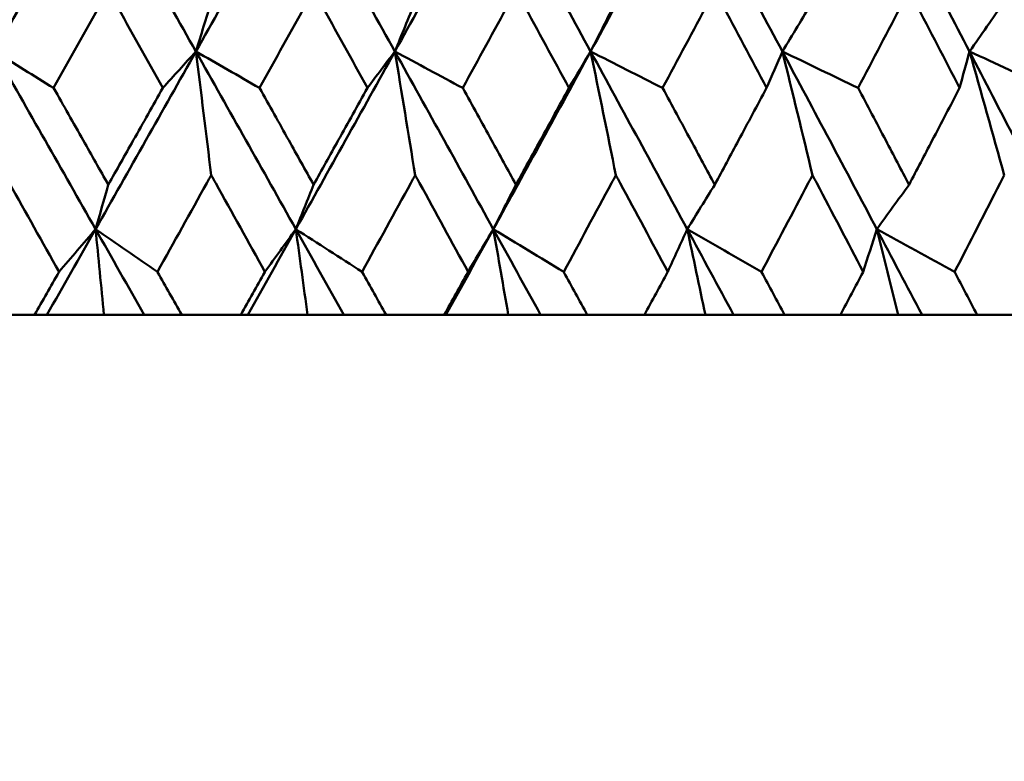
# Model space of a CAD drawing. Header units: millimetres. Extents: x 113 to 2969, y 62 to 2427.
# Tile 244 of 256: x 1594.29 to 1600.21, y 283.64 to 288.1. Entities that reach past the tile are written whole.
import ezdxf

# ---------------------------------------------------------------- set-up
doc = ezdxf.new("R2010")
doc.units = ezdxf.units.MM
doc.header["$LTSCALE"] = 12
doc.layers.add('Widoczne (ISO)', color=7, linetype='Continuous', lineweight=50)

msp = doc.modelspace()

# ---------------------------------------------------------------- linework, layer by layer
at = {"layer": 'Widoczne (ISO)'}
for p, q in [((1594.022, 286.3264), (1594.3798, 286.3264)), ((1594.4538, 286.3264), (1594.3798, 286.3264)), ((1594.7969, 286.3264), (1594.4538, 286.3264)), ((1595.0392, 286.3264), (1594.7969, 286.3264)), ((1595.2647, 286.3264), (1595.0392, 286.3264)), ((1595.2647, 286.3264), (1595.6189, 286.3264)), ((1595.6613, 286.3264), (1595.6189, 286.3264)), ((1596.0208, 286.3264), (1595.6613, 286.3264)), ((1596.2397, 286.3264), (1596.0208, 286.3264)), ((1596.4932, 286.3264), (1596.2397, 286.3264)), ((1596.4932, 286.3264), (1596.8426, 286.3264)), ((1596.8532, 286.3264), (1596.8426, 286.3264)), ((1597.2277, 286.3264), (1596.8532, 286.3264)), ((1597.4223, 286.3264), (1597.2277, 286.3264)), ((1597.7029, 286.3264), (1597.4223, 286.3264)), ((1597.7029, 286.3264), (1598.0459, 286.3264)), ((1598.4126, 286.3264), (1598.0459, 286.3264)), ((1598.5823, 286.3264), (1598.4126, 286.3264)), ((1598.8888, 286.3264), (1598.5823, 286.3264)), ((1598.8888, 286.3264), (1599.2242, 286.3264)), ((1599.5711, 286.3264), (1599.2242, 286.3264)), ((1599.7151, 286.3264), (1599.5711, 286.3264)), ((1600.0464, 286.3264), (1599.7151, 286.3264)), ((1600.0464, 286.3264), (1600.3727, 286.3264))]:
    msp.add_line(p, q, dxfattribs=at)
msp.add_circle((1591.6943, 326.3264), 50, dxfattribs=at)
for points in [[(1594.7457, 288.9797), (1594.5442, 288.623), (1594.3421, 288.2664), (1594.1394, 287.9098)], [(1594.7457, 288.9797), (1594.9475, 288.623), (1595.1489, 288.2664), (1595.3499, 287.9098)], [(1595.9494, 288.9797), (1595.7503, 288.623), (1595.5505, 288.2664), (1595.3499, 287.9098)], [(1595.9494, 288.9797), (1596.1488, 288.623), (1596.3477, 288.2664), (1596.5459, 287.9098)], [(1597.1363, 288.9797), (1596.9405, 288.623), (1596.7436, 288.2664), (1596.5459, 287.9098)], [(1597.1363, 288.9797), (1597.3326, 288.623), (1597.5281, 288.2664), (1597.7228, 287.9098)], [(1598.3017, 288.9797), (1598.1099, 288.623), (1597.9169, 288.2664), (1597.7228, 287.9098)], [(1598.3017, 288.9797), (1598.4941, 288.623), (1598.6855, 288.2664), (1598.8759, 287.9098)], [(1599.4411, 288.9797), (1599.6288, 288.623), (1599.8153, 288.2664), (1600.0007, 287.9098)], [(1595.4419, 288.2093), (1595.4113, 288.1094), (1595.3806, 288.0096), (1595.3499, 287.9098)], [(1596.6681, 288.2093), (1596.6274, 288.1094), (1596.5867, 288.0096), (1596.5459, 287.9098)], [(1597.8746, 288.2093), (1597.8241, 288.1094), (1597.7734, 288.0096), (1597.7228, 287.9098)], [(1599.0568, 288.2093), (1598.9965, 288.1094), (1598.9362, 288.0096), (1598.8759, 287.9098)], [(1600.2099, 288.2093), (1600.1402, 288.1094), (1600.0705, 288.0096), (1600.0007, 287.9098)], [(1594.1394, 287.9098), (1594.2577, 287.8367), (1594.3761, 287.7635), (1594.4945, 287.6903)], [(1594.1394, 287.9098), (1594.3421, 287.5537), (1594.5445, 287.1976), (1594.7466, 286.8418)], [(1595.3499, 287.9098), (1595.1495, 287.5537), (1594.9484, 287.1976), (1594.7466, 286.8418)], [(1595.3499, 287.9098), (1595.2835, 287.8367), (1595.2171, 287.7635), (1595.1506, 287.6903)], [(1595.3499, 287.9098), (1595.4773, 287.8367), (1595.6049, 287.7635), (1595.7325, 287.6903)], [(1595.3499, 287.9098), (1595.5506, 287.5537), (1595.7509, 287.1976), (1595.9507, 286.8418)], [(1595.4419, 287.1667), (1595.4114, 287.415), (1595.3807, 287.6628), (1595.3499, 287.9098)], [(1596.5459, 287.9098), (1596.3484, 287.5537), (1596.1499, 287.1976), (1595.9507, 286.8418)], [(1596.5459, 287.9098), (1596.4909, 287.8367), (1596.4358, 287.7635), (1596.3807, 287.6903)], [(1596.5459, 287.9098), (1596.682, 287.8367), (1596.8182, 287.7635), (1596.9544, 287.6903)], [(1596.5459, 287.9098), (1596.7439, 287.5537), (1596.9413, 287.1976), (1597.1379, 286.8418)], [(1596.6681, 287.1667), (1596.6276, 287.415), (1596.5869, 287.6628), (1596.5459, 287.9098)], [(1597.7228, 287.9098), (1597.5289, 287.5537), (1597.3339, 287.1976), (1597.1379, 286.8418)], [(1597.7228, 287.9098), (1597.6794, 287.8367), (1597.6359, 287.7635), (1597.5923, 287.6903)], [(1597.7228, 287.9098), (1597.8671, 287.8367), (1598.0113, 287.7635), (1598.1557, 287.6903)], [(1597.7228, 287.9098), (1597.9173, 287.5537), (1598.1109, 287.1976), (1598.3037, 286.8418)], [(1597.8746, 287.1667), (1597.8243, 287.415), (1597.7737, 287.6628), (1597.7228, 287.9098)], [(1598.8759, 287.9098), (1598.8442, 287.8367), (1598.8124, 287.7635), (1598.7806, 287.6903)], [(1598.8759, 287.9098), (1599.0277, 287.8367), (1599.1795, 287.7635), (1599.3314, 287.6903)], [(1598.8759, 287.9098), (1599.0661, 287.5537), (1599.2553, 287.1976), (1599.4434, 286.8418)], [(1599.0568, 287.1667), (1598.9969, 287.415), (1598.9366, 287.6628), (1598.8759, 287.9098)], [(1600.0007, 287.9098), (1599.9808, 287.8367), (1599.9609, 287.7635), (1599.941, 287.6903)], [(1600.0007, 287.9098), (1600.1594, 287.8367), (1600.3182, 287.7635), (1600.4769, 287.6903)], [(1600.0007, 287.9098), (1600.1858, 287.5537), (1600.3698, 287.1976), (1600.5525, 286.8418)], [(1600.2099, 287.1667), (1600.1406, 287.415), (1600.0708, 287.6628), (1600.0007, 287.9098)], [(1594.823, 287.109), (1594.7975, 287.0198), (1594.7721, 286.9307), (1594.7466, 286.8418)], [(1596.0572, 287.109), (1596.0217, 287.0198), (1595.9862, 286.9307), (1595.9507, 286.8418)], [(1597.2741, 287.109), (1597.2287, 287.0198), (1597.1833, 286.9307), (1597.1379, 286.8418)], [(1598.4691, 287.109), (1598.414, 287.0198), (1598.3588, 286.9307), (1598.3037, 286.8418)], [(1599.6373, 287.109), (1599.5727, 287.0198), (1599.508, 286.9307), (1599.4434, 286.8418)], [(1594.7466, 286.8418), (1594.6492, 286.6699), (1594.5516, 286.4981), (1594.4538, 286.3264)], [(1594.7466, 286.8418), (1594.6735, 286.7564), (1594.6002, 286.671), (1594.5269, 286.5856)], [(1594.7969, 286.3264), (1594.7802, 286.4985), (1594.7635, 286.6703), (1594.7466, 286.8418)], [(1594.7466, 286.8418), (1594.8705, 286.7564), (1594.9944, 286.671), (1595.1184, 286.5856)], [(1594.7466, 286.8418), (1594.8442, 286.6699), (1594.9418, 286.4981), (1595.0392, 286.3264)], [(1595.9507, 286.8418), (1595.8544, 286.6699), (1595.758, 286.4981), (1595.6613, 286.3264)], [(1595.9507, 286.8418), (1595.8887, 286.7564), (1595.8266, 286.671), (1595.7644, 286.5856)], [(1596.0208, 286.3264), (1595.9976, 286.4985), (1595.9742, 286.6703), (1595.9507, 286.8418)], [(1595.9507, 286.8418), (1596.0834, 286.7564), (1596.2161, 286.671), (1596.3489, 286.5856)], [(1595.9507, 286.8418), (1596.0471, 286.6699), (1596.1435, 286.4981), (1596.2397, 286.3264)], [(1597.1379, 286.8418), (1597.0432, 286.6699), (1596.9483, 286.4981), (1596.8532, 286.3264)], [(1597.1379, 286.8418), (1597.0873, 286.7564), (1597.0367, 286.671), (1596.9859, 286.5856)], [(1597.2277, 286.3264), (1597.1979, 286.4985), (1597.168, 286.6703), (1597.1379, 286.8418)], [(1597.1379, 286.8418), (1597.2789, 286.7564), (1597.42, 286.671), (1597.5611, 286.5856)], [(1597.1379, 286.8418), (1597.2329, 286.6699), (1597.3277, 286.4981), (1597.4223, 286.3264)], [(1598.3037, 286.8418), (1598.2647, 286.7564), (1598.2257, 286.671), (1598.1866, 286.5856)], [(1598.4126, 286.3264), (1598.3765, 286.4985), (1598.3402, 286.6703), (1598.3037, 286.8418)], [(1598.3037, 286.8418), (1598.4524, 286.7564), (1598.6012, 286.671), (1598.7501, 286.5856)], [(1598.3037, 286.8418), (1598.3968, 286.6699), (1598.4896, 286.4981), (1598.5823, 286.3264)], [(1599.4434, 286.8418), (1599.4162, 286.7564), (1599.3889, 286.671), (1599.3616, 286.5856)], [(1599.5711, 286.3264), (1599.5287, 286.4985), (1599.4861, 286.6703), (1599.4434, 286.8418)], [(1599.4434, 286.8418), (1599.5993, 286.7564), (1599.7552, 286.671), (1599.9112, 286.5856)], [(1599.4434, 286.8418), (1599.5342, 286.6699), (1599.6248, 286.4981), (1599.7151, 286.3264)]]:
    msp.add_open_spline(points, degree=3, dxfattribs=at)
for points, knots in [([(1594.823, 288.2777), (1594.8095, 288.2535), (1594.796, 288.2293), (1594.6866, 288.0335), (1594.5906, 287.8619), (1594.4945, 287.6903)], [0.0806421, 0.0806421, 0.0806421, 0.0806421, 0.08897282, 0.08897282, 0.14811965, 0.14811965, 0.14811965, 0.14811965]), ([(1595.1506, 287.6903), (1595.055, 287.8618), (1594.9594, 288.0333), (1594.8501, 288.2291), (1594.8365, 288.2534), (1594.823, 288.2777)], [0.02983351, 0.02983351, 0.02983351, 0.02983351, 0.0889495, 0.0889495, 0.09731113, 0.09731113, 0.09731113, 0.09731113]), ([(1596.0572, 288.2777), (1596.0438, 288.2535), (1596.0305, 288.2293), (1595.9224, 288.0335), (1595.8275, 287.8619), (1595.7325, 287.6903)], [0.0806421, 0.0806421, 0.0806421, 0.0806421, 0.08897282, 0.08897282, 0.14811965, 0.14811965, 0.14811965, 0.14811965]), ([(1596.3807, 287.6903), (1596.2864, 287.8618), (1596.1919, 288.0333), (1596.0839, 288.2291), (1596.0706, 288.2534), (1596.0572, 288.2777)], [0.02983351, 0.02983351, 0.02983351, 0.02983351, 0.0889495, 0.0889495, 0.09731113, 0.09731113, 0.09731113, 0.09731113]), ([(1597.2741, 288.2777), (1597.261, 288.2535), (1597.2479, 288.2293), (1597.1415, 288.0335), (1597.0481, 287.8619), (1596.9544, 287.6903)], [0.0806421, 0.0806421, 0.0806421, 0.0806421, 0.08897282, 0.08897282, 0.14811965, 0.14811965, 0.14811965, 0.14811965]), ([(1597.5923, 287.6903), (1597.4996, 287.8618), (1597.4067, 288.0333), (1597.3005, 288.2291), (1597.2873, 288.2534), (1597.2741, 288.2777)], [0.02983351, 0.02983351, 0.02983351, 0.02983351, 0.0889495, 0.0889495, 0.09731113, 0.09731113, 0.09731113, 0.09731113]), ([(1598.4691, 288.2777), (1598.4562, 288.2535), (1598.4433, 288.2293), (1598.3391, 288.0335), (1598.2475, 287.8619), (1598.1557, 287.6903)], [0.0806421, 0.0806421, 0.0806421, 0.0806421, 0.08897282, 0.08897282, 0.14811965, 0.14811965, 0.14811965, 0.14811965]), ([(1598.7806, 287.6903), (1598.6899, 287.8618), (1598.599, 288.0333), (1598.4949, 288.2291), (1598.482, 288.2534), (1598.4691, 288.2777)], [0.02983351, 0.02983351, 0.02983351, 0.02983351, 0.0889495, 0.0889495, 0.09731113, 0.09731113, 0.09731113, 0.09731113]), ([(1599.6373, 288.2777), (1599.6247, 288.2535), (1599.6122, 288.2293), (1599.5105, 288.0335), (1599.4211, 287.8619), (1599.3314, 287.6903)], [0.0806421, 0.0806421, 0.0806421, 0.0806421, 0.08897282, 0.08897282, 0.14811965, 0.14811965, 0.14811965, 0.14811965]), ([(1599.941, 287.6903), (1599.8526, 287.8618), (1599.7639, 288.0333), (1599.6624, 288.2291), (1599.6499, 288.2534), (1599.6373, 288.2777)], [0.02983351, 0.02983351, 0.02983351, 0.02983351, 0.0889495, 0.0889495, 0.09731113, 0.09731113, 0.09731113, 0.09731113]), ([(1594.4945, 287.6903), (1594.5538, 287.5854), (1594.6131, 287.4806), (1594.7226, 287.2868), (1594.7728, 287.1979), (1594.823, 287.109)], [0.02528165, 0.02528165, 0.02528165, 0.02528165, 0.06150593, 0.06150593, 0.09223152, 0.09223152, 0.09223152, 0.09223152]), ([(1594.823, 287.109), (1594.8732, 287.1979), (1594.9234, 287.2868), (1595.0326, 287.4805), (1595.0916, 287.5854), (1595.1506, 287.6903)], [0.03078053, 0.03078053, 0.03078053, 0.03078053, 0.06149921, 0.06149921, 0.09773041, 0.09773041, 0.09773041, 0.09773041]), ([(1595.7325, 287.6903), (1595.7911, 287.5854), (1595.8497, 287.4806), (1595.9579, 287.2868), (1596.0076, 287.1979), (1596.0572, 287.109)], [0.02528165, 0.02528165, 0.02528165, 0.02528165, 0.06150593, 0.06150593, 0.09223152, 0.09223152, 0.09223152, 0.09223152]), ([(1596.0572, 287.109), (1596.1068, 287.1979), (1596.1563, 287.2868), (1596.2642, 287.4805), (1596.3225, 287.5854), (1596.3807, 287.6903)], [0.03078053, 0.03078053, 0.03078053, 0.03078053, 0.06149921, 0.06149921, 0.09773041, 0.09773041, 0.09773041, 0.09773041]), ([(1596.9544, 287.6903), (1597.0122, 287.5854), (1597.0699, 287.4806), (1597.1765, 287.2868), (1597.2253, 287.1979), (1597.2741, 287.109)], [0.02528165, 0.02528165, 0.02528165, 0.02528165, 0.06150593, 0.06150593, 0.09223152, 0.09223152, 0.09223152, 0.09223152]), ([(1597.2741, 287.109), (1597.3229, 287.1979), (1597.3717, 287.2868), (1597.4778, 287.4805), (1597.5351, 287.5854), (1597.5923, 287.6903)], [0.03078053, 0.03078053, 0.03078053, 0.03078053, 0.06149921, 0.06149921, 0.09773041, 0.09773041, 0.09773041, 0.09773041]), ([(1598.1557, 287.6903), (1598.2123, 287.5854), (1598.2689, 287.4806), (1598.3734, 287.2868), (1598.4212, 287.1979), (1598.4691, 287.109)], [0.02528165, 0.02528165, 0.02528165, 0.02528165, 0.06150593, 0.06150593, 0.09223152, 0.09223152, 0.09223152, 0.09223152]), ([(1598.4691, 287.109), (1598.5169, 287.1979), (1598.5646, 287.2868), (1598.6685, 287.4805), (1598.7246, 287.5854), (1598.7806, 287.6903)], [0.03078053, 0.03078053, 0.03078053, 0.03078053, 0.06149921, 0.06149921, 0.09773041, 0.09773041, 0.09773041, 0.09773041]), ([(1599.3314, 287.6903), (1599.3867, 287.5854), (1599.4419, 287.4806), (1599.5439, 287.2868), (1599.5906, 287.1979), (1599.6373, 287.109)], [0.02528165, 0.02528165, 0.02528165, 0.02528165, 0.06150593, 0.06150593, 0.09223152, 0.09223152, 0.09223152, 0.09223152]), ([(1599.6373, 287.109), (1599.6839, 287.1979), (1599.7305, 287.2868), (1599.8317, 287.4805), (1599.8864, 287.5854), (1599.941, 287.6903)], [0.03078053, 0.03078053, 0.03078053, 0.03078053, 0.06149921, 0.06149921, 0.09773041, 0.09773041, 0.09773041, 0.09773041]), ([(1594.5269, 286.5856), (1594.4275, 286.7629), (1594.328, 286.9403), (1594.2193, 287.134), (1594.2101, 287.1503), (1594.201, 287.1667)], [0.0297954, 0.0297954, 0.0297954, 0.0297954, 0.09092493, 0.09092493, 0.09655955, 0.09655955, 0.09655955, 0.09655955]), ([(1595.4419, 287.1667), (1595.4329, 287.1504), (1595.4239, 287.1342), (1595.3162, 286.9405), (1595.2174, 286.7631), (1595.1184, 286.5856)], [0.0853813, 0.0853813, 0.0853813, 0.0853813, 0.09097809, 0.09097809, 0.15214536, 0.15214536, 0.15214536, 0.15214536]), ([(1595.7644, 286.5856), (1595.6662, 286.7629), (1595.5677, 286.9403), (1595.4601, 287.134), (1595.451, 287.1503), (1595.4419, 287.1667)], [0.0297954, 0.0297954, 0.0297954, 0.0297954, 0.09092493, 0.09092493, 0.09655955, 0.09655955, 0.09655955, 0.09655955]), ([(1596.6681, 287.1667), (1596.6592, 287.1504), (1596.6503, 287.1342), (1596.5441, 286.9405), (1596.4466, 286.7631), (1596.3489, 286.5856)], [0.0853813, 0.0853813, 0.0853813, 0.0853813, 0.09097809, 0.09097809, 0.15214536, 0.15214536, 0.15214536, 0.15214536]), ([(1596.9859, 286.5856), (1596.8891, 286.7629), (1596.7921, 286.9403), (1596.686, 287.134), (1596.6771, 287.1503), (1596.6681, 287.1667)], [0.0297954, 0.0297954, 0.0297954, 0.0297954, 0.09092493, 0.09092493, 0.09655955, 0.09655955, 0.09655955, 0.09655955]), ([(1597.8746, 287.1667), (1597.8659, 287.1504), (1597.8572, 287.1342), (1597.7529, 286.9405), (1597.6571, 286.7631), (1597.5611, 286.5856)], [0.0853813, 0.0853813, 0.0853813, 0.0853813, 0.09097809, 0.09097809, 0.15214536, 0.15214536, 0.15214536, 0.15214536]), ([(1598.1866, 286.5856), (1598.0916, 286.7629), (1597.9964, 286.9403), (1597.8922, 287.134), (1597.8834, 287.1503), (1597.8746, 287.1667)], [0.0297954, 0.0297954, 0.0297954, 0.0297954, 0.09092493, 0.09092493, 0.09655955, 0.09655955, 0.09655955, 0.09655955]), ([(1599.0568, 287.1667), (1599.0483, 287.1504), (1599.0397, 287.1342), (1598.9378, 286.9405), (1598.8441, 286.7631), (1598.7501, 286.5856)], [0.0853813, 0.0853813, 0.0853813, 0.0853813, 0.09097809, 0.09097809, 0.15214536, 0.15214536, 0.15214536, 0.15214536]), ([(1599.3616, 286.5856), (1599.2688, 286.7629), (1599.1758, 286.9403), (1599.074, 287.134), (1599.0654, 287.1503), (1599.0568, 287.1667)], [0.0297954, 0.0297954, 0.0297954, 0.0297954, 0.09092493, 0.09092493, 0.09655955, 0.09655955, 0.09655955, 0.09655955]), ([(1600.2099, 287.1667), (1600.2016, 287.1504), (1600.1933, 287.1342), (1600.094, 286.9405), (1600.0028, 286.7631), (1599.9112, 286.5856)], [0.0853813, 0.0853813, 0.0853813, 0.0853813, 0.09097809, 0.09097809, 0.15214536, 0.15214536, 0.15214536, 0.15214536]), ([(1594.3798, 286.3264), (1594.4285, 286.4122), (1594.4773, 286.4981), (1594.5263, 286.5846), (1594.5266, 286.5851), (1594.5269, 286.5856)], [0, 0, 0, 0, 0.02969567, 0.02969567, 0.02988021, 0.02988021, 0.02988021, 0.02988021]), ([(1595.1184, 286.5856), (1595.1187, 286.5851), (1595.119, 286.5846), (1595.1678, 286.4981), (1595.2162, 286.4122), (1595.2647, 286.3264)], [0.02951568, 0.02951568, 0.02951568, 0.02951568, 0.02969929, 0.02969929, 0.05939589, 0.05939589, 0.05939589, 0.05939589]), ([(1595.6189, 286.3264), (1595.6672, 286.4122), (1595.7154, 286.4981), (1595.7638, 286.5846), (1595.7641, 286.5851), (1595.7644, 286.5856)], [0, 0, 0, 0, 0.02969567, 0.02969567, 0.02988021, 0.02988021, 0.02988021, 0.02988021]), ([(1596.3489, 286.5856), (1596.3492, 286.5851), (1596.3495, 286.5846), (1596.3976, 286.4981), (1596.4455, 286.4122), (1596.4932, 286.3264)], [0.02951568, 0.02951568, 0.02951568, 0.02951568, 0.02969929, 0.02969929, 0.05939589, 0.05939589, 0.05939589, 0.05939589]), ([(1596.8426, 286.3264), (1596.8901, 286.4122), (1596.9376, 286.4981), (1596.9854, 286.5846), (1596.9857, 286.5851), (1596.9859, 286.5856)], [0, 0, 0, 0, 0.02969567, 0.02969567, 0.02988021, 0.02988021, 0.02988021, 0.02988021]), ([(1597.5611, 286.5856), (1597.5614, 286.5851), (1597.5616, 286.5846), (1597.609, 286.4981), (1597.656, 286.4122), (1597.7029, 286.3264)], [0.02951568, 0.02951568, 0.02951568, 0.02951568, 0.02969929, 0.02969929, 0.05939589, 0.05939589, 0.05939589, 0.05939589]), ([(1598.0459, 286.3264), (1598.0926, 286.4122), (1598.1392, 286.4981), (1598.186, 286.5846), (1598.1863, 286.5851), (1598.1866, 286.5856)], [0, 0, 0, 0, 0.02969567, 0.02969567, 0.02988021, 0.02988021, 0.02988021, 0.02988021]), ([(1598.7501, 286.5856), (1598.7503, 286.5851), (1598.7506, 286.5846), (1598.7969, 286.4981), (1598.8429, 286.4122), (1598.8888, 286.3264)], [0.02951568, 0.02951568, 0.02951568, 0.02951568, 0.02969929, 0.02969929, 0.05939589, 0.05939589, 0.05939589, 0.05939589]), ([(1599.2242, 286.3264), (1599.2698, 286.4122), (1599.3153, 286.4981), (1599.361, 286.5846), (1599.3613, 286.5851), (1599.3616, 286.5856)], [0, 0, 0, 0, 0.02969567, 0.02969567, 0.02988021, 0.02988021, 0.02988021, 0.02988021]), ([(1599.9112, 286.5856), (1599.9115, 286.5851), (1599.9118, 286.5846), (1599.9569, 286.4981), (1600.0017, 286.4122), (1600.0464, 286.3264)], [0.02951568, 0.02951568, 0.02951568, 0.02951568, 0.02969929, 0.02969929, 0.05939589, 0.05939589, 0.05939589, 0.05939589])]:
    msp.add_open_spline(points, degree=3, knots=knots, dxfattribs=at)

doc.saveas('drawing.dxf')
